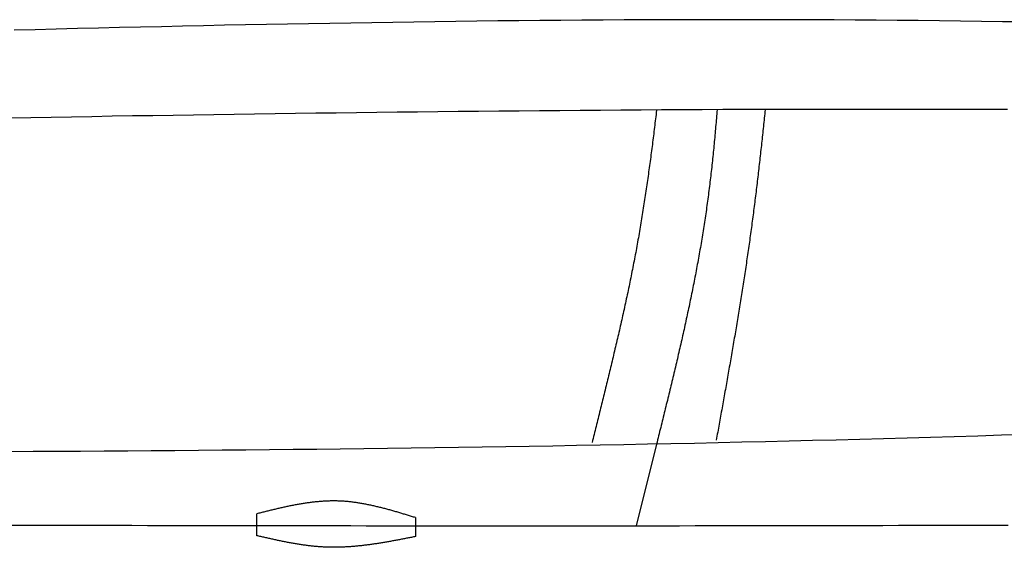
# Model space of a CAD drawing. Extents: x 715 to 7297, y 267 to 5710.
# Tile 51 of 91: x 3331 to 4004, y 845 to 1205. Entities that reach past the tile are written whole.
import ezdxf

# ---------------------------------------------------------------- set-up
doc = ezdxf.new("R2010")
doc.units = 0
doc.layers.add('CAR', color=10, linetype='CONTINUOUS')

msp = doc.modelspace()

# ---------------------------------------------------------------- linework, layer by layer
at = {"layer": 'CAR'}
msp.add_line((3766.574, 915.303), (3752.587, 859.523), dxfattribs=at)
for points in [[(3493.196, 852.688), (3493.196, 867.667)], [(3601.755, 865.044), (3601.755, 852.107)]]:
    msp.add_lwpolyline(points, dxfattribs=at)
for points in [[(4017.47, 1203.92, 0), (4003.1, 1204.14, 0), (3988.72, 1204.34, 0), (3974.35, 1204.53, 0), (3959.98, 1204.7, 0), (3945.6, 1204.85, 0), (3931.23, 1204.99, 0), (3916.85, 1205.11, 0), (3902.48, 1205.21, 0), (3888.1, 1205.3, 0), (3873.73, 1205.37, 0), (3859.35, 1205.42, 0), (3844.97, 1205.46, 0), (3830.6, 1205.48, 0), (3816.22, 1205.49, 0), (3801.85, 1205.48, 0), (3787.47, 1205.45, 0), (3773.09, 1205.41, 0), (3758.71, 1205.36, 0), (3744.34, 1205.29, 0), (3729.96, 1205.21, 0), (3715.58, 1205.11, 0), (3701.2, 1205.01, 0), (3686.83, 1204.88, 0), (3672.45, 1204.75, 0), (3658.07, 1204.6, 0), (3643.69, 1204.44, 0), (3629.31, 1204.27, 0), (3614.93, 1204.08, 0), (3600.55, 1203.89, 0), (3586.17, 1203.68, 0), (3571.79, 1203.46, 0), (3557.41, 1203.23, 0), (3543.04, 1202.99, 0), (3528.66, 1202.74, 0), (3514.28, 1202.48, 0), (3499.9, 1202.21, 0), (3485.51, 1201.93, 0), (3471.13, 1201.64, 0), (3456.75, 1201.34, 0), (3442.37, 1201.03, 0), (3427.99, 1200.72, 0), (3413.61, 1200.39, 0), (3399.23, 1200.06, 0), (3384.85, 1199.72, 0), (3370.47, 1199.37, 0), (3356.09, 1199.01, 0), (3341.71, 1198.65, 0), (3327.32, 1198.28, 0)], [(4006.61, 1144, 0), (3992.69, 1144.05, 0), (3978.78, 1144.1, 0), (3964.86, 1144.13, 0), (3950.95, 1144.16, 0), (3937.03, 1144.18, 0), (3923.12, 1144.19, 0), (3909.21, 1144.19, 0), (3895.29, 1144.19, 0), (3881.38, 1144.17, 0), (3867.46, 1144.15, 0), (3853.55, 1144.12, 0), (3839.63, 1144.08, 0), (3825.72, 1144.03, 0), (3811.8, 1143.98, 0), (3797.89, 1143.91, 0), (3783.97, 1143.84, 0), (3770.05, 1143.77, 0), (3756.14, 1143.68, 0), (3742.22, 1143.59, 0), (3728.31, 1143.5, 0), (3714.39, 1143.39, 0), (3700.47, 1143.28, 0), (3686.56, 1143.16, 0), (3672.64, 1143.04, 0), (3658.73, 1142.91, 0), (3644.81, 1142.77, 0), (3630.89, 1142.63, 0), (3616.98, 1142.48, 0), (3603.06, 1142.33, 0), (3589.14, 1142.17, 0), (3575.23, 1142, 0), (3561.31, 1141.83, 0), (3547.39, 1141.66, 0), (3533.47, 1141.48, 0), (3519.56, 1141.29, 0), (3505.64, 1141.1, 0), (3491.72, 1140.91, 0), (3477.81, 1140.71, 0), (3463.89, 1140.5, 0), (3449.97, 1140.3, 0), (3436.05, 1140.08, 0), (3422.14, 1139.87, 0), (3408.22, 1139.65, 0), (3394.3, 1139.42, 0), (3380.38, 1139.19, 0), (3366.47, 1138.96, 0), (3352.55, 1138.73, 0), (3338.63, 1138.49, 0), (3324.71, 1138.25, 0)], [(3766.55, 1143.54, 0), (3766.38, 1142.09, 0), (3766.21, 1140.64, 0), (3766.04, 1139.18, 0), (3765.86, 1137.73, 0), (3765.69, 1136.27, 0), (3765.51, 1134.82, 0), (3765.34, 1133.36, 0), (3765.16, 1131.91, 0), (3764.98, 1130.46, 0), (3764.8, 1129, 0), (3764.62, 1127.55, 0), (3764.44, 1126.09, 0), (3764.26, 1124.64, 0), (3764.08, 1123.18, 0), (3763.89, 1121.73, 0), (3763.71, 1120.27, 0), (3763.52, 1118.82, 0), (3763.33, 1117.36, 0), (3763.14, 1115.91, 0), (3762.95, 1114.45, 0), (3762.76, 1113, 0), (3762.57, 1111.55, 0), (3762.37, 1110.09, 0), (3762.18, 1108.64, 0), (3761.98, 1107.18, 0), (3761.78, 1105.73, 0), (3761.58, 1104.27, 0), (3761.38, 1102.82, 0), (3761.18, 1101.37, 0), (3760.98, 1099.91, 0), (3760.77, 1098.46, 0), (3760.57, 1097, 0), (3760.36, 1095.55, 0), (3760.15, 1094.1, 0), (3759.94, 1092.64, 0), (3759.72, 1091.19, 0), (3759.51, 1089.74, 0), (3759.3, 1088.28, 0), (3759.08, 1086.83, 0), (3758.86, 1085.38, 0), (3758.64, 1083.93, 0), (3758.42, 1082.48, 0), (3758.2, 1081.02, 0), (3757.97, 1079.57, 0), (3757.74, 1078.12, 0), (3757.52, 1076.67, 0), (3757.29, 1075.22, 0), (3757.05, 1073.77, 0), (3756.82, 1072.32, 0), (3756.59, 1070.87, 0), (3756.35, 1069.42, 0), (3756.11, 1067.97, 0), (3755.87, 1066.52, 0), (3755.63, 1065.07, 0), (3755.38, 1063.62, 0), (3755.14, 1062.17, 0), (3754.89, 1060.72, 0), (3754.64, 1059.27, 0), (3754.39, 1057.82, 0), (3754.13, 1056.38, 0), (3753.88, 1054.93, 0), (3753.62, 1053.48, 0), (3753.36, 1052.04, 0), (3753.1, 1050.59, 0), (3752.83, 1049.14, 0), (3752.57, 1047.7, 0), (3752.3, 1046.25, 0), (3752.03, 1044.81, 0), (3751.76, 1043.37, 0), (3751.48, 1041.92, 0), (3751.21, 1040.48, 0), (3750.93, 1039.04, 0), (3750.65, 1037.59, 0), (3750.36, 1036.15, 0), (3750.08, 1034.71, 0), (3749.79, 1033.27, 0), (3749.51, 1031.83, 0), (3749.22, 1030.39, 0), (3748.92, 1028.95, 0), (3748.63, 1027.51, 0), (3748.33, 1026.07, 0), (3748.04, 1024.63, 0), (3747.74, 1023.19, 0), (3747.44, 1021.76, 0), (3747.14, 1020.32, 0), (3746.83, 1018.88, 0), (3746.53, 1017.45, 0), (3746.22, 1016.01, 0), (3745.91, 1014.58, 0), (3745.6, 1013.15, 0), (3745.29, 1011.71, 0), (3744.98, 1010.28, 0), (3744.66, 1008.85, 0), (3744.35, 1007.42, 0), (3744.03, 1005.99, 0), (3743.71, 1004.56, 0), (3743.39, 1003.13, 0), (3743.07, 1001.7, 0), (3742.75, 1000.28, 0), (3742.43, 998.849, 0), (3742.1, 997.424, 0), (3741.78, 995.999, 0), (3741.45, 994.575, 0), (3741.13, 993.152, 0), (3740.8, 991.73, 0), (3740.47, 990.308, 0), (3740.14, 988.888, 0), (3739.81, 987.468, 0), (3739.48, 986.049, 0), (3739.14, 984.631, 0), (3738.81, 983.214, 0), (3738.48, 981.798, 0), (3738.14, 980.383, 0), (3737.81, 978.969, 0), (3737.47, 977.555, 0), (3737.13, 976.143, 0), (3736.8, 974.732, 0), (3736.46, 973.321, 0), (3736.12, 971.912, 0), (3735.78, 970.504, 0), (3735.44, 969.097, 0), (3735.1, 967.69, 0), (3734.76, 966.285, 0), (3734.42, 964.881, 0), (3734.08, 963.478, 0), (3733.74, 962.076, 0), (3733.4, 960.675, 0), (3733.05, 959.275, 0), (3732.71, 957.877, 0), (3732.37, 956.479, 0), (3732.03, 955.083, 0), (3731.69, 953.688, 0), (3731.34, 952.294, 0), (3731, 950.901, 0), (3730.66, 949.51, 0), (3730.31, 948.119, 0), (3729.97, 946.73, 0), (3729.63, 945.342, 0), (3729.29, 943.956, 0), (3728.94, 942.571, 0), (3728.6, 941.186, 0), (3728.26, 939.804, 0), (3727.92, 938.422, 0), (3727.58, 937.042, 0), (3727.24, 935.663, 0), (3726.9, 934.286, 0), (3726.55, 932.91, 0), (3726.21, 931.535, 0), (3725.87, 930.162, 0), (3725.54, 928.79, 0), (3725.2, 927.419, 0), (3724.86, 926.05, 0), (3724.52, 924.682, 0), (3724.18, 923.316, 0), (3723.85, 921.951, 0), (3723.51, 920.588, 0), (3723.18, 919.226, 0), (3722.84, 917.866, 0), (3722.51, 916.507, 0)], [(3807.99, 1143.96, 0), (3807.88, 1142.5, 0), (3807.76, 1141.04, 0), (3807.63, 1139.58, 0), (3807.51, 1138.12, 0), (3807.39, 1136.66, 0), (3807.26, 1135.21, 0), (3807.14, 1133.75, 0), (3807.01, 1132.29, 0), (3806.88, 1130.83, 0), (3806.75, 1129.37, 0), (3806.62, 1127.92, 0), (3806.48, 1126.46, 0), (3806.35, 1125, 0), (3806.21, 1123.54, 0), (3806.07, 1122.09, 0), (3805.93, 1120.63, 0), (3805.79, 1119.18, 0), (3805.65, 1117.72, 0), (3805.5, 1116.26, 0), (3805.35, 1114.81, 0), (3805.21, 1113.35, 0), (3805.06, 1111.9, 0), (3804.9, 1110.44, 0), (3804.75, 1108.99, 0), (3804.59, 1107.54, 0), (3804.44, 1106.08, 0), (3804.28, 1104.63, 0), (3804.11, 1103.18, 0), (3803.95, 1101.72, 0), (3803.78, 1100.27, 0), (3803.62, 1098.82, 0), (3803.45, 1097.37, 0), (3803.27, 1095.92, 0), (3803.1, 1094.46, 0), (3802.92, 1093.01, 0), (3802.75, 1091.56, 0), (3802.57, 1090.11, 0), (3802.38, 1088.66, 0), (3802.2, 1087.21, 0), (3802.01, 1085.76, 0), (3801.82, 1084.31, 0), (3801.63, 1082.87, 0), (3801.43, 1081.42, 0), (3801.24, 1079.97, 0), (3801.04, 1078.52, 0), (3800.84, 1077.08, 0), (3800.63, 1075.63, 0), (3800.43, 1074.18, 0), (3800.22, 1072.74, 0), (3800.01, 1071.29, 0), (3799.79, 1069.85, 0), (3799.57, 1068.4, 0), (3799.35, 1066.96, 0), (3799.13, 1065.51, 0), (3798.91, 1064.07, 0), (3798.68, 1062.63, 0), (3798.45, 1061.18, 0), (3798.22, 1059.74, 0), (3797.99, 1058.3, 0), (3797.75, 1056.86, 0), (3797.51, 1055.42, 0), (3797.27, 1053.98, 0), (3797.03, 1052.53, 0), (3796.78, 1051.09, 0), (3796.53, 1049.65, 0), (3796.28, 1048.21, 0), (3796.03, 1046.78, 0), (3795.78, 1045.34, 0), (3795.52, 1043.9, 0), (3795.26, 1042.46, 0), (3795, 1041.02, 0), (3794.74, 1039.58, 0), (3794.47, 1038.15, 0), (3794.21, 1036.71, 0), (3793.94, 1035.27, 0), (3793.67, 1033.84, 0), (3793.39, 1032.4, 0), (3793.12, 1030.96, 0), (3792.84, 1029.53, 0), (3792.56, 1028.09, 0), (3792.28, 1026.66, 0), (3792, 1025.22, 0), (3791.71, 1023.79, 0), (3791.43, 1022.35, 0), (3791.14, 1020.92, 0), (3790.85, 1019.49, 0), (3790.56, 1018.05, 0), (3790.27, 1016.62, 0), (3789.97, 1015.19, 0), (3789.67, 1013.75, 0), (3789.38, 1012.32, 0), (3789.08, 1010.89, 0), (3788.78, 1009.46, 0), (3788.47, 1008.03, 0), (3788.17, 1006.59, 0), (3787.86, 1005.16, 0), (3787.56, 1003.73, 0), (3787.25, 1002.3, 0), (3786.94, 1000.87, 0), (3786.62, 999.441, 0), (3786.31, 998.011, 0), (3786, 996.581, 0), (3785.68, 995.151, 0), (3785.36, 993.722, 0), (3785.05, 992.292, 0), (3784.73, 990.863, 0), (3784.41, 989.434, 0), (3784.08, 988.005, 0), (3783.76, 986.577, 0), (3783.44, 985.148, 0), (3783.11, 983.72, 0), (3782.78, 982.292, 0), (3782.45, 980.864, 0), (3782.13, 979.437, 0), (3781.8, 978.009, 0), (3781.46, 976.582, 0), (3781.13, 975.155, 0), (3780.8, 973.727, 0), (3780.46, 972.301, 0), (3780.13, 970.874, 0), (3779.79, 969.447, 0), (3779.46, 968.021, 0), (3779.12, 966.594, 0), (3778.78, 965.168, 0), (3778.44, 963.742, 0), (3778.1, 962.316, 0), (3777.76, 960.89, 0), (3777.42, 959.464, 0), (3777.07, 958.039, 0), (3776.73, 956.613, 0), (3776.39, 955.188, 0), (3776.04, 953.762, 0), (3775.7, 952.337, 0), (3775.35, 950.912, 0), (3775.01, 949.487, 0), (3774.66, 948.062, 0), (3774.31, 946.637, 0), (3773.96, 945.212, 0), (3773.61, 943.787, 0), (3773.27, 942.363, 0), (3772.92, 940.938, 0), (3772.57, 939.514, 0), (3772.22, 938.089, 0), (3771.86, 936.665, 0), (3771.51, 935.24, 0), (3771.16, 933.816, 0), (3770.81, 932.392, 0), (3770.46, 930.968, 0), (3770.11, 929.543, 0), (3769.75, 928.119, 0), (3769.4, 926.695, 0), (3769.05, 925.271, 0), (3768.69, 923.847, 0), (3768.34, 922.423, 0), (3767.99, 920.999, 0), (3767.63, 919.575, 0), (3767.28, 918.151, 0), (3766.93, 916.727, 0), (3766.57, 915.303, 0)], [(3840.83, 1143.97, 0), (3840.68, 1142.53, 0), (3840.53, 1141.09, 0), (3840.38, 1139.66, 0), (3840.24, 1138.22, 0), (3840.09, 1136.78, 0), (3839.94, 1135.34, 0), (3839.79, 1133.91, 0), (3839.64, 1132.47, 0), (3839.49, 1131.03, 0), (3839.33, 1129.59, 0), (3839.18, 1128.16, 0), (3839.03, 1126.72, 0), (3838.87, 1125.28, 0), (3838.72, 1123.84, 0), (3838.57, 1122.4, 0), (3838.41, 1120.97, 0), (3838.25, 1119.53, 0), (3838.1, 1118.09, 0), (3837.94, 1116.65, 0), (3837.78, 1115.21, 0), (3837.62, 1113.78, 0), (3837.46, 1112.34, 0), (3837.3, 1110.9, 0), (3837.13, 1109.46, 0), (3836.97, 1108.02, 0), (3836.81, 1106.58, 0), (3836.64, 1105.15, 0), (3836.48, 1103.71, 0), (3836.31, 1102.27, 0), (3836.14, 1100.83, 0), (3835.98, 1099.39, 0), (3835.81, 1097.95, 0), (3835.64, 1096.52, 0), (3835.47, 1095.08, 0), (3835.3, 1093.64, 0), (3835.12, 1092.2, 0), (3834.95, 1090.76, 0), (3834.78, 1089.33, 0), (3834.6, 1087.89, 0), (3834.42, 1086.45, 0), (3834.25, 1085.01, 0), (3834.07, 1083.58, 0), (3833.89, 1082.14, 0), (3833.71, 1080.7, 0), (3833.53, 1079.26, 0), (3833.34, 1077.83, 0), (3833.16, 1076.39, 0), (3832.98, 1074.95, 0), (3832.79, 1073.51, 0), (3832.6, 1072.08, 0), (3832.42, 1070.64, 0), (3832.23, 1069.2, 0), (3832.04, 1067.77, 0), (3831.84, 1066.33, 0), (3831.65, 1064.89, 0), (3831.46, 1063.46, 0), (3831.26, 1062.02, 0), (3831.07, 1060.59, 0), (3830.87, 1059.15, 0), (3830.67, 1057.72, 0), (3830.47, 1056.28, 0), (3830.27, 1054.85, 0), (3830.07, 1053.41, 0), (3829.87, 1051.98, 0), (3829.66, 1050.54, 0), (3829.46, 1049.11, 0), (3829.25, 1047.67, 0), (3829.04, 1046.24, 0), (3828.84, 1044.81, 0), (3828.63, 1043.37, 0), (3828.42, 1041.94, 0), (3828.2, 1040.51, 0), (3827.99, 1039.07, 0), (3827.78, 1037.64, 0), (3827.56, 1036.21, 0), (3827.35, 1034.78, 0), (3827.13, 1033.35, 0), (3826.91, 1031.92, 0), (3826.69, 1030.48, 0), (3826.47, 1029.05, 0), (3826.25, 1027.62, 0), (3826.03, 1026.19, 0), (3825.81, 1024.77, 0), (3825.59, 1023.34, 0), (3825.36, 1021.91, 0), (3825.14, 1020.48, 0), (3824.91, 1019.05, 0), (3824.69, 1017.63, 0), (3824.46, 1016.2, 0), (3824.23, 1014.77, 0), (3824, 1013.35, 0), (3823.77, 1011.92, 0), (3823.54, 1010.5, 0), (3823.31, 1009.07, 0), (3823.08, 1007.65, 0), (3822.85, 1006.22, 0), (3822.61, 1004.8, 0), (3822.38, 1003.38, 0), (3822.15, 1001.96, 0), (3821.91, 1000.53, 0), (3821.67, 999.113, 0), (3821.44, 997.693, 0), (3821.2, 996.273, 0), (3820.96, 994.853, 0), (3820.72, 993.435, 0), (3820.49, 992.016, 0), (3820.25, 990.599, 0), (3820.01, 989.182, 0), (3819.77, 987.765, 0), (3819.53, 986.35, 0), (3819.28, 984.934, 0), (3819.04, 983.52, 0), (3818.8, 982.106, 0), (3818.56, 980.693, 0), (3818.31, 979.28, 0), (3818.07, 977.868, 0), (3817.83, 976.457, 0), (3817.58, 975.046, 0), (3817.34, 973.636, 0), (3817.09, 972.227, 0), (3816.85, 970.819, 0), (3816.6, 969.411, 0), (3816.35, 968.004, 0), (3816.11, 966.598, 0), (3815.86, 965.192, 0), (3815.61, 963.788, 0), (3815.37, 962.384, 0), (3815.12, 960.981, 0), (3814.87, 959.578, 0), (3814.62, 958.177, 0), (3814.37, 956.776, 0), (3814.13, 955.376, 0), (3813.88, 953.977, 0), (3813.63, 952.578, 0), (3813.38, 951.181, 0), (3813.13, 949.784, 0), (3812.88, 948.388, 0), (3812.63, 946.993, 0), (3812.38, 945.599, 0), (3812.13, 944.206, 0), (3811.88, 942.814, 0), (3811.63, 941.423, 0), (3811.38, 940.032, 0), (3811.13, 938.643, 0), (3810.88, 937.254, 0), (3810.63, 935.866, 0), (3810.38, 934.48, 0), (3810.13, 933.094, 0), (3809.88, 931.709, 0), (3809.63, 930.325, 0), (3809.38, 928.943, 0), (3809.13, 927.561, 0), (3808.89, 926.18, 0), (3808.64, 924.8, 0), (3808.39, 923.421, 0), (3808.14, 922.044, 0), (3807.89, 920.667, 0), (3807.64, 919.291, 0), (3807.39, 917.917, 0)], [(4018.59, 921.833, 0), (4002.45, 921.32, 0), (3986.31, 920.82, 0), (3970.17, 920.334, 0), (3954.03, 919.861, 0), (3937.89, 919.402, 0), (3921.75, 918.956, 0), (3905.61, 918.522, 0), (3889.47, 918.102, 0), (3873.32, 917.694, 0), (3857.18, 917.299, 0), (3841.03, 916.916, 0), (3824.89, 916.545, 0), (3808.74, 916.186, 0), (3792.6, 915.838, 0), (3776.45, 915.503, 0), (3760.3, 915.178, 0), (3744.15, 914.865, 0), (3728, 914.563, 0), (3711.85, 914.272, 0), (3695.7, 913.992, 0), (3679.55, 913.722, 0), (3663.4, 913.463, 0), (3647.25, 913.214, 0), (3631.09, 912.975, 0), (3614.94, 912.745, 0), (3598.79, 912.526, 0), (3582.63, 912.315, 0), (3566.48, 912.115, 0), (3550.32, 911.923, 0), (3534.17, 911.741, 0), (3518.01, 911.567, 0), (3501.85, 911.402, 0), (3485.69, 911.245, 0), (3469.54, 911.097, 0), (3453.38, 910.956, 0), (3437.22, 910.824, 0), (3421.06, 910.7, 0), (3404.9, 910.583, 0), (3388.74, 910.473, 0), (3372.58, 910.371, 0), (3356.42, 910.276, 0), (3340.26, 910.188, 0), (3324.1, 910.107, 0)], [(3601.75, 865.044, 0), (3601.08, 865.251, 0), (3600.4, 865.459, 0), (3599.72, 865.666, 0), (3599.04, 865.874, 0), (3598.37, 866.081, 0), (3597.69, 866.288, 0), (3597.01, 866.494, 0), (3596.33, 866.7, 0), (3595.66, 866.906, 0), (3594.98, 867.111, 0), (3594.3, 867.315, 0), (3593.62, 867.519, 0), (3592.95, 867.722, 0), (3592.27, 867.924, 0), (3591.59, 868.125, 0), (3590.91, 868.326, 0), (3590.24, 868.525, 0), (3589.56, 868.723, 0), (3588.88, 868.921, 0), (3588.2, 869.117, 0), (3587.52, 869.312, 0), (3586.85, 869.505, 0), (3586.17, 869.698, 0), (3585.49, 869.888, 0), (3584.81, 870.078, 0), (3584.13, 870.266, 0), (3583.46, 870.452, 0), (3582.78, 870.636, 0), (3582.1, 870.819, 0), (3581.42, 871, 0), (3580.74, 871.18, 0), (3580.06, 871.357, 0), (3579.39, 871.533, 0), (3578.71, 871.706, 0), (3578.03, 871.877, 0), (3577.35, 872.046, 0), (3576.67, 872.213, 0), (3575.99, 872.378, 0), (3575.31, 872.541, 0), (3574.63, 872.701, 0), (3573.96, 872.858, 0), (3573.28, 873.013, 0), (3572.6, 873.166, 0), (3571.92, 873.315, 0), (3571.24, 873.463, 0), (3570.56, 873.607, 0), (3569.88, 873.749, 0), (3569.2, 873.887, 0), (3568.52, 874.023, 0), (3567.84, 874.156, 0), (3567.16, 874.286, 0), (3566.48, 874.412, 0), (3565.8, 874.536, 0), (3565.12, 874.656, 0), (3564.44, 874.773, 0), (3563.76, 874.886, 0), (3563.08, 874.996, 0), (3562.4, 875.103, 0), (3561.72, 875.206, 0), (3561.04, 875.305, 0), (3560.36, 875.401, 0), (3559.68, 875.493, 0), (3559, 875.581, 0), (3558.32, 875.666, 0), (3557.64, 875.746, 0), (3556.96, 875.822, 0), (3556.28, 875.895, 0), (3555.59, 875.963, 0), (3554.91, 876.027, 0), (3554.23, 876.087, 0), (3553.55, 876.143, 0), (3552.87, 876.194, 0), (3552.19, 876.241, 0), (3551.5, 876.284, 0), (3550.82, 876.322, 0), (3550.14, 876.355, 0), (3549.46, 876.384, 0), (3548.77, 876.408, 0), (3548.09, 876.427, 0), (3547.41, 876.441, 0), (3546.73, 876.451, 0), (3546.04, 876.456, 0), (3545.36, 876.457, 0), (3544.68, 876.453, 0), (3543.99, 876.445, 0), (3543.31, 876.432, 0), (3542.63, 876.415, 0), (3541.94, 876.393, 0), (3541.26, 876.368, 0), (3540.57, 876.338, 0), (3539.89, 876.305, 0), (3539.2, 876.267, 0), (3538.52, 876.225, 0), (3537.84, 876.179, 0), (3537.15, 876.13, 0), (3536.47, 876.077, 0), (3535.78, 876.02, 0), (3535.1, 875.959, 0), (3534.41, 875.895, 0), (3533.73, 875.827, 0), (3533.04, 875.756, 0), (3532.36, 875.681, 0), (3531.67, 875.603, 0), (3530.99, 875.521, 0), (3530.3, 875.436, 0), (3529.61, 875.349, 0), (3528.93, 875.258, 0), (3528.24, 875.163, 0), (3527.56, 875.066, 0), (3526.87, 874.966, 0), (3526.19, 874.863, 0), (3525.5, 874.757, 0), (3524.81, 874.649, 0), (3524.13, 874.537, 0), (3523.44, 874.423, 0), (3522.75, 874.307, 0), (3522.07, 874.187, 0), (3521.38, 874.066, 0), (3520.69, 873.942, 0), (3520.01, 873.815, 0), (3519.32, 873.686, 0), (3518.63, 873.555, 0), (3517.95, 873.422, 0), (3517.26, 873.287, 0), (3516.57, 873.149, 0), (3515.89, 873.01, 0), (3515.2, 872.869, 0), (3514.51, 872.725, 0), (3513.83, 872.58, 0), (3513.14, 872.433, 0), (3512.45, 872.285, 0), (3511.76, 872.134, 0), (3511.08, 871.983, 0), (3510.39, 871.829, 0), (3509.7, 871.674, 0), (3509.01, 871.518, 0), (3508.33, 871.36, 0), (3507.64, 871.201, 0), (3506.95, 871.041, 0), (3506.26, 870.88, 0), (3505.58, 870.717, 0), (3504.89, 870.554, 0), (3504.2, 870.389, 0), (3503.51, 870.223, 0), (3502.83, 870.057, 0), (3502.14, 869.89, 0), (3501.45, 869.722, 0), (3500.76, 869.553, 0), (3500.07, 869.384, 0), (3499.39, 869.214, 0), (3498.7, 869.043, 0), (3498.01, 868.872, 0), (3497.32, 868.701, 0), (3496.64, 868.529, 0), (3495.95, 868.357, 0), (3495.26, 868.185, 0), (3494.57, 868.012, 0), (3493.88, 867.84, 0), (3493.2, 867.667, 0)], [(3322.29, 859.99, 0), (3332.96, 859.962, 0), (3343.63, 859.935, 0), (3354.3, 859.908, 0), (3364.98, 859.882, 0), (3375.66, 859.857, 0), (3386.33, 859.832, 0), (3397.02, 859.809, 0), (3407.7, 859.786, 0), (3418.38, 859.764, 0), (3429.07, 859.743, 0), (3439.75, 859.722, 0), (3450.44, 859.702, 0), (3461.13, 859.684, 0), (3471.82, 859.666, 0), (3482.51, 859.648, 0), (3493.2, 859.632, 0), (3503.9, 859.617, 0), (3514.59, 859.602, 0), (3525.29, 859.588, 0), (3535.99, 859.576, 0), (3546.69, 859.564, 0), (3557.39, 859.553, 0), (3568.09, 859.543, 0), (3578.79, 859.534, 0), (3589.49, 859.525, 0), (3600.19, 859.518, 0), (3610.9, 859.512, 0), (3621.6, 859.507, 0), (3632.31, 859.502, 0), (3643.01, 859.499, 0), (3653.72, 859.496, 0), (3664.42, 859.495, 0), (3675.13, 859.495, 0), (3685.84, 859.495, 0), (3696.55, 859.497, 0), (3707.25, 859.5, 0), (3717.96, 859.503, 0), (3728.67, 859.508, 0), (3739.38, 859.514, 0), (3750.09, 859.521, 0), (3760.8, 859.529, 0), (3771.51, 859.538, 0), (3782.22, 859.548, 0), (3792.93, 859.559, 0), (3803.63, 859.572, 0), (3814.34, 859.585, 0), (3825.05, 859.6, 0), (3835.76, 859.615, 0), (3846.47, 859.632, 0), (3857.18, 859.65, 0), (3867.89, 859.668, 0), (3878.6, 859.688, 0), (3889.31, 859.709, 0), (3900.02, 859.731, 0), (3910.73, 859.753, 0), (3921.44, 859.777, 0), (3932.15, 859.802, 0), (3942.86, 859.828, 0), (3953.56, 859.854, 0), (3964.27, 859.882, 0), (3974.98, 859.91, 0), (3985.69, 859.94, 0), (3996.4, 859.97, 0), (4007.11, 860.002, 0)], [(3601.75, 852.107, 0), (3601.07, 851.972, 0), (3600.38, 851.837, 0), (3599.7, 851.702, 0), (3599.01, 851.567, 0), (3598.33, 851.432, 0), (3597.64, 851.297, 0), (3596.95, 851.163, 0), (3596.27, 851.028, 0), (3595.58, 850.895, 0), (3594.9, 850.761, 0), (3594.21, 850.628, 0), (3593.52, 850.496, 0), (3592.84, 850.363, 0), (3592.15, 850.232, 0), (3591.47, 850.101, 0), (3590.78, 849.971, 0), (3590.09, 849.841, 0), (3589.41, 849.712, 0), (3588.72, 849.583, 0), (3588.04, 849.456, 0), (3587.35, 849.329, 0), (3586.67, 849.203, 0), (3585.98, 849.078, 0), (3585.29, 848.954, 0), (3584.61, 848.831, 0), (3583.92, 848.709, 0), (3583.24, 848.588, 0), (3582.55, 848.468, 0), (3581.87, 848.35, 0), (3581.18, 848.232, 0), (3580.49, 848.116, 0), (3579.81, 848.001, 0), (3579.12, 847.887, 0), (3578.44, 847.775, 0), (3577.75, 847.663, 0), (3577.07, 847.554, 0), (3576.38, 847.446, 0), (3575.7, 847.339, 0), (3575.01, 847.234, 0), (3574.33, 847.131, 0), (3573.64, 847.029, 0), (3572.96, 846.929, 0), (3572.27, 846.83, 0), (3571.59, 846.733, 0), (3570.9, 846.638, 0), (3570.22, 846.545, 0), (3569.53, 846.454, 0), (3568.85, 846.365, 0), (3568.16, 846.277, 0), (3567.48, 846.192, 0), (3566.79, 846.109, 0), (3566.11, 846.028, 0), (3565.42, 845.948, 0), (3564.74, 845.872, 0), (3564.05, 845.797, 0), (3563.37, 845.724, 0), (3562.68, 845.654, 0), (3562, 845.586, 0), (3561.31, 845.521, 0), (3560.63, 845.458, 0), (3559.95, 845.397, 0), (3559.26, 845.339, 0), (3558.58, 845.283, 0), (3557.89, 845.23, 0), (3557.21, 845.179, 0), (3556.53, 845.132, 0), (3555.84, 845.086, 0), (3555.16, 845.044, 0), (3554.47, 845.004, 0), (3553.79, 844.967, 0), (3553.11, 844.934, 0), (3552.42, 844.902, 0), (3551.74, 844.874, 0), (3551.06, 844.849, 0), (3550.37, 844.827, 0), (3549.69, 844.808, 0), (3549.01, 844.792, 0), (3548.32, 844.779, 0), (3547.64, 844.769, 0), (3546.96, 844.763, 0), (3546.27, 844.76, 0), (3545.59, 844.76, 0), (3544.91, 844.763, 0), (3544.23, 844.77, 0), (3543.54, 844.78, 0), (3542.86, 844.794, 0), (3542.18, 844.811, 0), (3541.5, 844.832, 0), (3540.81, 844.856, 0), (3540.13, 844.884, 0), (3539.45, 844.916, 0), (3538.77, 844.951, 0), (3538.09, 844.99, 0), (3537.4, 845.032, 0), (3536.72, 845.077, 0), (3536.04, 845.126, 0), (3535.36, 845.179, 0), (3534.68, 845.234, 0), (3534, 845.293, 0), (3533.31, 845.355, 0), (3532.63, 845.42, 0), (3531.95, 845.487, 0), (3531.27, 845.558, 0), (3530.59, 845.632, 0), (3529.91, 845.709, 0), (3529.23, 845.789, 0), (3528.55, 845.871, 0), (3527.86, 845.956, 0), (3527.18, 846.044, 0), (3526.5, 846.135, 0), (3525.82, 846.228, 0), (3525.14, 846.323, 0), (3524.46, 846.421, 0), (3523.78, 846.521, 0), (3523.1, 846.624, 0), (3522.42, 846.729, 0), (3521.74, 846.837, 0), (3521.06, 846.946, 0), (3520.38, 847.058, 0), (3519.7, 847.172, 0), (3519.02, 847.288, 0), (3518.34, 847.405, 0), (3517.66, 847.525, 0), (3516.98, 847.647, 0), (3516.3, 847.77, 0), (3515.62, 847.896, 0), (3514.94, 848.023, 0), (3514.26, 848.151, 0), (3513.58, 848.282, 0), (3512.9, 848.414, 0), (3512.22, 848.547, 0), (3511.54, 848.682, 0), (3510.86, 848.818, 0), (3510.18, 848.956, 0), (3509.5, 849.095, 0), (3508.82, 849.235, 0), (3508.14, 849.376, 0), (3507.46, 849.519, 0), (3506.78, 849.663, 0), (3506.1, 849.808, 0), (3505.42, 849.953, 0), (3504.74, 850.1, 0), (3504.06, 850.248, 0), (3503.39, 850.396, 0), (3502.71, 850.545, 0), (3502.03, 850.695, 0), (3501.35, 850.846, 0), (3500.67, 850.997, 0), (3499.99, 851.149, 0), (3499.31, 851.301, 0), (3498.63, 851.454, 0), (3497.95, 851.607, 0), (3497.27, 851.761, 0), (3496.59, 851.915, 0), (3495.91, 852.069, 0), (3495.23, 852.224, 0), (3494.55, 852.378, 0), (3493.87, 852.533, 0), (3493.2, 852.688, 0)]]:
    msp.add_polyline3d(points, dxfattribs=at)

doc.saveas('drawing.dxf')
